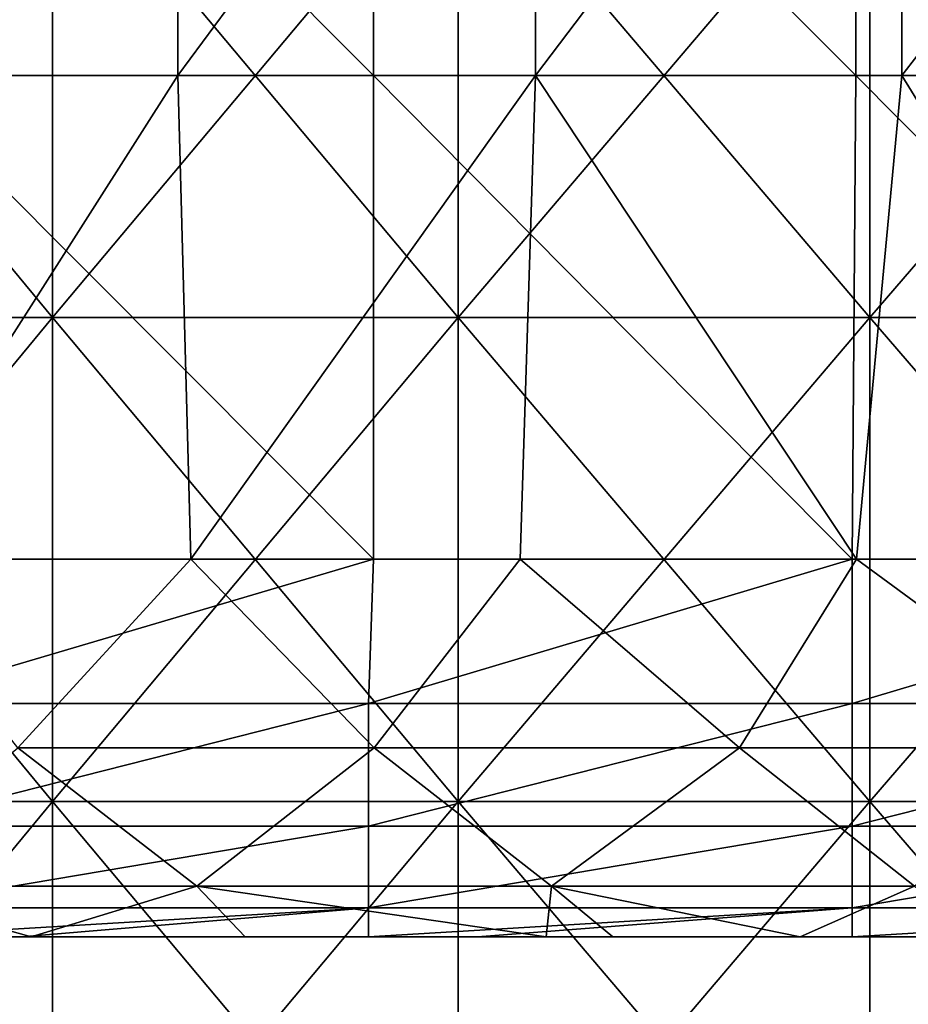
# Model space of a CAD drawing. Header units: inches. Extents: x -4.75 to 4.5, y 0 to 1.88.
# Tile 65 of 256: x -1.97 to -1.82, y 0.49 to 0.65. Entities that reach past the tile are written whole.
import ezdxf

# ---------------------------------------------------------------- set-up
doc = ezdxf.new("R2010")
doc.units = ezdxf.units.IN
doc.header["$LTSCALE"] = 101.851852
doc.header["$MEASUREMENT"] = 0
for name, color, linetype in [('10', 7, 'CONTINUOUS'), ('11', 7, 'CONTINUOUS'), ('12', 7, 'CONTINUOUS'), ('147', 7, 'CONTINUOUS'), ('157', 7, 'CONTINUOUS'), ('20', 7, 'CONTINUOUS')]:
    doc.layers.add(name, color=color, linetype=linetype)

msp = doc.modelspace()

# ---------------------------------------------------------------- linework, layer by layer
at = {"layer": '10', "color": 13, "linetype": 'Continuous', "true_color": 0xd67263}
for points in [[(-2.04551, 0.5, 1.93608), (-2.0099, 0.5, 1.97301), (-1.96645, 0.5, 1.93572), (-2.04551, 0.5, 1.93608)], [(-2.04551, 0.5, 1.93608), (-1.96645, 0.5, 1.93572), (-2.03813, 0.5, 1.85564), (-2.04551, 0.5, 1.93608)], [(-1.96645, 0.5, 1.93572), (-1.9582, 0.5, 1.85564), (-2.03813, 0.5, 1.85564), (-1.96645, 0.5, 1.93572)], [(-1.9582, 0.5, 1.85564), (-2.02668, 0.5, 1.77556), (-2.03813, 0.5, 1.85564), (-1.9582, 0.5, 1.85564)], [(-1.95562, 0.5, 0.57436), (-1.97701, 0.5, 0.49428), (-2.03547, 0.5, 0.57436), (-1.95562, 0.5, 0.57436)], [(-1.95562, 0.5, 0.57436), (-2.03547, 0.5, 0.57436), (-2.02453, 0.5, 0.65444), (-1.95562, 0.5, 0.57436)], [(-1.95491, 0.5, 1.29508), (-1.9891, 0.5, 1.215), (-2.03285, 0.5, 1.29508), (-1.95491, 0.5, 1.29508)], [(-1.95491, 0.5, 1.29508), (-2.03285, 0.5, 1.29508), (-1.97831, 0.5, 1.37516), (-1.95491, 0.5, 1.29508)], [(-2.03185, 0.5, 0.89468), (-2.01483, 0.5, 0.97476), (-1.95216, 0.5, 0.89468), (-2.03185, 0.5, 0.89468)], [(-2.03185, 0.5, 0.89468), (-1.95216, 0.5, 0.89468), (-1.98216, 0.5, 0.8146), (-2.03185, 0.5, 0.89468)], [(-1.95472, 0.5, 1.45524), (-1.97831, 0.5, 1.37516), (-2.03082, 0.5, 1.45524), (-1.95472, 0.5, 1.45524)], [(-1.95472, 0.5, 1.45524), (-2.03082, 0.5, 1.45524), (-1.98817, 0.5, 1.53532), (-1.95472, 0.5, 1.45524)], [(-1.94825, 0.5, 1.13492), (-1.97742, 0.5, 1.05484), (-2.02683, 0.5, 1.13492), (-1.94825, 0.5, 1.13492)], [(-1.94825, 0.5, 1.13492), (-2.02683, 0.5, 1.13492), (-1.9891, 0.5, 1.215), (-1.94825, 0.5, 1.13492)], [(-1.94719, 0.5, 1.77556), (-2.01168, 0.5, 1.69548), (-2.02668, 0.5, 1.77556), (-1.94719, 0.5, 1.77556)], [(-1.94719, 0.5, 1.77556), (-2.02668, 0.5, 1.77556), (-1.9582, 0.5, 1.85564), (-1.94719, 0.5, 1.77556)], [(-1.94515, 0.5, 0.65444), (-1.95562, 0.5, 0.57436), (-2.02453, 0.5, 0.65444), (-1.94515, 0.5, 0.65444)], [(-1.94515, 0.5, 0.65444), (-2.02453, 0.5, 0.65444), (-1.99833, 0.5, 0.73452), (-1.94515, 0.5, 0.65444)], [(-2.01483, 0.5, 0.97476), (-1.93645, 0.5, 0.97476), (-1.95216, 0.5, 0.89468), (-2.01483, 0.5, 0.97476)], [(-1.93645, 0.5, 0.97476), (-2.01483, 0.5, 0.97476), (-1.97742, 0.5, 1.05484), (-1.93645, 0.5, 0.97476)], [(-1.93279, 0.5, 1.69548), (-1.9993, 0.5, 1.6154), (-2.01168, 0.5, 1.69548), (-1.93279, 0.5, 1.69548)], [(-1.93279, 0.5, 1.69548), (-2.01168, 0.5, 1.69548), (-1.94719, 0.5, 1.77556), (-1.93279, 0.5, 1.69548)], [(-2.0099, 0.5, 1.97301), (-1.96659, 0.5, 2.0162), (-1.96645, 0.5, 1.93572), (-2.0099, 0.5, 1.97301)], [(-1.92244, 0.5, 1.6154), (-1.98817, 0.5, 1.53532), (-1.9993, 0.5, 1.6154), (-1.92244, 0.5, 1.6154)], [(-1.92244, 0.5, 1.6154), (-1.9993, 0.5, 1.6154), (-1.93279, 0.5, 1.69548), (-1.92244, 0.5, 1.6154)], [(-1.91839, 0.5, 0.73452), (-1.94515, 0.5, 0.65444), (-1.99833, 0.5, 0.73452), (-1.91839, 0.5, 0.73452)], [(-1.91839, 0.5, 0.73452), (-1.99833, 0.5, 0.73452), (-1.98216, 0.5, 0.8146), (-1.91839, 0.5, 0.73452)], [(-1.99697, 0.5, 0.33412), (-1.91713, 0.5, 0.33412), (-1.99082, 0.5, 0.3125), (-1.99697, 0.5, 0.33412)], [(-1.91713, 0.5, 0.33412), (-1.99697, 0.5, 0.33412), (-1.98699, 0.5, 0.4142), (-1.91713, 0.5, 0.33412)], [(-1.99082, 0.5, 0.3125), (-1.91713, 0.5, 0.33412), (-1.96819, 0.5, 0.3125), (-1.99082, 0.5, 0.3125)], [(-1.91042, 0.5, 1.215), (-1.94825, 0.5, 1.13492), (-1.9891, 0.5, 1.215), (-1.91042, 0.5, 1.215)], [(-1.91042, 0.5, 1.215), (-1.9891, 0.5, 1.215), (-1.95491, 0.5, 1.29508), (-1.91042, 0.5, 1.215)], [(-1.91361, 0.5, 1.53532), (-1.95472, 0.5, 1.45524), (-1.98817, 0.5, 1.53532), (-1.91361, 0.5, 1.53532)], [(-1.91361, 0.5, 1.53532), (-1.98817, 0.5, 1.53532), (-1.92244, 0.5, 1.6154), (-1.91361, 0.5, 1.53532)], [(-1.90752, 0.5, 0.4142), (-1.91713, 0.5, 0.33412), (-1.98699, 0.5, 0.4142), (-1.90752, 0.5, 0.4142)], [(-1.90752, 0.5, 0.4142), (-1.98699, 0.5, 0.4142), (-1.97701, 0.5, 0.49428), (-1.90752, 0.5, 0.4142)], [(-1.95216, 0.5, 0.89468), (-1.90289, 0.5, 0.8146), (-1.98216, 0.5, 0.8146), (-1.95216, 0.5, 0.89468)], [(-1.90289, 0.5, 0.8146), (-1.91839, 0.5, 0.73452), (-1.98216, 0.5, 0.8146), (-1.90289, 0.5, 0.8146)], [(-1.89844, 0.5, 1.37516), (-1.95491, 0.5, 1.29508), (-1.97831, 0.5, 1.37516), (-1.89844, 0.5, 1.37516)], [(-1.89844, 0.5, 1.37516), (-1.97831, 0.5, 1.37516), (-1.95472, 0.5, 1.45524), (-1.89844, 0.5, 1.37516)], [(-1.89831, 0.5, 1.05484), (-1.93645, 0.5, 0.97476), (-1.97742, 0.5, 1.05484), (-1.89831, 0.5, 1.05484)], [(-1.89831, 0.5, 1.05484), (-1.97742, 0.5, 1.05484), (-1.94825, 0.5, 1.13492), (-1.89831, 0.5, 1.05484)], [(-1.89792, 0.5, 0.49428), (-1.90752, 0.5, 0.4142), (-1.97701, 0.5, 0.49428), (-1.89792, 0.5, 0.49428)], [(-1.89792, 0.5, 0.49428), (-1.97701, 0.5, 0.49428), (-1.95562, 0.5, 0.57436), (-1.89792, 0.5, 0.49428)], [(-1.96819, 0.5, 0.3125), (-1.91713, 0.5, 0.33412), (-1.91074, 0.5, 0.3125), (-1.96819, 0.5, 0.3125)], [(-1.96659, 0.5, 2.0162), (-1.93113, 0.5, 2.0502), (-1.8968, 0.5, 2.0158), (-1.96659, 0.5, 2.0162)], [(-1.96659, 0.5, 2.0162), (-1.8968, 0.5, 2.0158), (-1.96645, 0.5, 1.93572), (-1.96659, 0.5, 2.0162)], [(-1.96645, 0.5, 1.93572), (-1.8968, 0.5, 2.0158), (-1.88778, 0.5, 1.93572), (-1.96645, 0.5, 1.93572)], [(-1.96645, 0.5, 1.93572), (-1.88778, 0.5, 1.93572), (-1.9582, 0.5, 1.85564), (-1.96645, 0.5, 1.93572)], [(-1.88778, 0.5, 1.93572), (-1.87826, 0.5, 1.85564), (-1.9582, 0.5, 1.85564), (-1.88778, 0.5, 1.93572)], [(-1.87826, 0.5, 1.85564), (-1.94719, 0.5, 1.77556), (-1.9582, 0.5, 1.85564), (-1.87826, 0.5, 1.85564)], [(-1.87576, 0.5, 0.57436), (-1.89792, 0.5, 0.49428), (-1.95562, 0.5, 0.57436), (-1.87576, 0.5, 0.57436)], [(-1.87576, 0.5, 0.57436), (-1.95562, 0.5, 0.57436), (-1.94515, 0.5, 0.65444), (-1.87576, 0.5, 0.57436)], [(-1.87697, 0.5, 1.29508), (-1.91042, 0.5, 1.215), (-1.95491, 0.5, 1.29508), (-1.87697, 0.5, 1.29508)], [(-1.87697, 0.5, 1.29508), (-1.95491, 0.5, 1.29508), (-1.89844, 0.5, 1.37516), (-1.87697, 0.5, 1.29508)], [(-1.87862, 0.5, 1.45524), (-1.89844, 0.5, 1.37516), (-1.95472, 0.5, 1.45524), (-1.87862, 0.5, 1.45524)], [(-1.87862, 0.5, 1.45524), (-1.95472, 0.5, 1.45524), (-1.91361, 0.5, 1.53532), (-1.87862, 0.5, 1.45524)], [(-1.95216, 0.5, 0.89468), (-1.93645, 0.5, 0.97476), (-1.87246, 0.5, 0.89468), (-1.95216, 0.5, 0.89468)], [(-1.95216, 0.5, 0.89468), (-1.87246, 0.5, 0.89468), (-1.90289, 0.5, 0.8146), (-1.95216, 0.5, 0.89468)], [(-1.86966, 0.5, 1.13492), (-1.89831, 0.5, 1.05484), (-1.94825, 0.5, 1.13492), (-1.86966, 0.5, 1.13492)], [(-1.86966, 0.5, 1.13492), (-1.94825, 0.5, 1.13492), (-1.91042, 0.5, 1.215), (-1.86966, 0.5, 1.13492)], [(-1.8677, 0.5, 1.77556), (-1.93279, 0.5, 1.69548), (-1.94719, 0.5, 1.77556), (-1.8677, 0.5, 1.77556)], [(-1.8677, 0.5, 1.77556), (-1.94719, 0.5, 1.77556), (-1.87826, 0.5, 1.85564), (-1.8677, 0.5, 1.77556)], [(-1.86577, 0.5, 0.65444), (-1.87576, 0.5, 0.57436), (-1.94515, 0.5, 0.65444), (-1.86577, 0.5, 0.65444)], [(-1.86577, 0.5, 0.65444), (-1.94515, 0.5, 0.65444), (-1.91839, 0.5, 0.73452), (-1.86577, 0.5, 0.65444)], [(-1.93645, 0.5, 0.97476), (-1.85808, 0.5, 0.97476), (-1.87246, 0.5, 0.89468), (-1.93645, 0.5, 0.97476)], [(-1.85808, 0.5, 0.97476), (-1.93645, 0.5, 0.97476), (-1.89831, 0.5, 1.05484), (-1.85808, 0.5, 0.97476)], [(-1.85389, 0.5, 1.69548), (-1.92244, 0.5, 1.6154), (-1.93279, 0.5, 1.69548), (-1.85389, 0.5, 1.69548)], [(-1.85389, 0.5, 1.69548), (-1.93279, 0.5, 1.69548), (-1.8677, 0.5, 1.77556), (-1.85389, 0.5, 1.69548)], [(-1.93113, 0.5, 2.0502), (-1.88131, 0.5, 2.09603), (-1.8968, 0.5, 2.0158), (-1.93113, 0.5, 2.0502)], [(-1.84559, 0.5, 1.6154), (-1.91361, 0.5, 1.53532), (-1.92244, 0.5, 1.6154), (-1.84559, 0.5, 1.6154)], [(-1.84559, 0.5, 1.6154), (-1.92244, 0.5, 1.6154), (-1.85389, 0.5, 1.69548), (-1.84559, 0.5, 1.6154)], [(-1.83844, 0.5, 0.73452), (-1.86577, 0.5, 0.65444), (-1.91839, 0.5, 0.73452), (-1.83844, 0.5, 0.73452)], [(-1.83844, 0.5, 0.73452), (-1.91839, 0.5, 0.73452), (-1.90289, 0.5, 0.8146), (-1.83844, 0.5, 0.73452)], [(-1.91713, 0.5, 0.33412), (-1.83729, 0.5, 0.33412), (-1.91074, 0.5, 0.3125), (-1.91713, 0.5, 0.33412)], [(-1.83729, 0.5, 0.33412), (-1.91713, 0.5, 0.33412), (-1.90752, 0.5, 0.4142), (-1.83729, 0.5, 0.33412)], [(-1.83904, 0.5, 1.53532), (-1.87862, 0.5, 1.45524), (-1.91361, 0.5, 1.53532), (-1.83904, 0.5, 1.53532)], [(-1.83904, 0.5, 1.53532), (-1.91361, 0.5, 1.53532), (-1.84559, 0.5, 1.6154), (-1.83904, 0.5, 1.53532)], [(-1.91074, 0.5, 0.3125), (-1.83729, 0.5, 0.33412), (-1.89265, 0.5, 0.3125), (-1.91074, 0.5, 0.3125)], [(-1.83175, 0.5, 1.215), (-1.86966, 0.5, 1.13492), (-1.91042, 0.5, 1.215), (-1.83175, 0.5, 1.215)], [(-1.83175, 0.5, 1.215), (-1.91042, 0.5, 1.215), (-1.87697, 0.5, 1.29508), (-1.83175, 0.5, 1.215)], [(-1.82806, 0.5, 0.4142), (-1.83729, 0.5, 0.33412), (-1.90752, 0.5, 0.4142), (-1.82806, 0.5, 0.4142)], [(-1.82806, 0.5, 0.4142), (-1.90752, 0.5, 0.4142), (-1.89792, 0.5, 0.49428), (-1.82806, 0.5, 0.4142)], [(-1.87246, 0.5, 0.89468), (-1.82362, 0.5, 0.8146), (-1.90289, 0.5, 0.8146), (-1.87246, 0.5, 0.89468)], [(-1.82362, 0.5, 0.8146), (-1.83844, 0.5, 0.73452), (-1.90289, 0.5, 0.8146), (-1.82362, 0.5, 0.8146)], [(-1.81856, 0.5, 1.37516), (-1.87697, 0.5, 1.29508), (-1.89844, 0.5, 1.37516), (-1.81856, 0.5, 1.37516)], [(-1.81856, 0.5, 1.37516), (-1.89844, 0.5, 1.37516), (-1.87862, 0.5, 1.45524), (-1.81856, 0.5, 1.37516)], [(-1.8192, 0.5, 1.05484), (-1.85808, 0.5, 0.97476), (-1.89831, 0.5, 1.05484), (-1.8192, 0.5, 1.05484)], [(-1.8192, 0.5, 1.05484), (-1.89831, 0.5, 1.05484), (-1.86966, 0.5, 1.13492), (-1.8192, 0.5, 1.05484)], [(-1.81882, 0.5, 0.49428), (-1.82806, 0.5, 0.4142), (-1.89792, 0.5, 0.49428), (-1.81882, 0.5, 0.49428)], [(-1.81882, 0.5, 0.49428), (-1.89792, 0.5, 0.49428), (-1.87576, 0.5, 0.57436), (-1.81882, 0.5, 0.49428)], [(-1.8968, 0.5, 2.0158), (-1.88131, 0.5, 2.09603), (-1.82737, 0.5, 2.0158), (-1.8968, 0.5, 2.0158)], [(-1.8968, 0.5, 2.0158), (-1.82737, 0.5, 2.0158), (-1.88778, 0.5, 1.93572), (-1.8968, 0.5, 2.0158)], [(-1.89265, 0.5, 0.3125), (-1.83729, 0.5, 0.33412), (-1.83066, 0.5, 0.3125), (-1.89265, 0.5, 0.3125)], [(-1.88778, 0.5, 1.93572), (-1.82737, 0.5, 2.0158), (-1.80911, 0.5, 1.93572), (-1.88778, 0.5, 1.93572)], [(-1.88778, 0.5, 1.93572), (-1.80911, 0.5, 1.93572), (-1.87826, 0.5, 1.85564), (-1.88778, 0.5, 1.93572)], [(-1.88131, 0.5, 2.09603), (-1.80283, 0.5, 2.09588), (-1.82737, 0.5, 2.0158), (-1.88131, 0.5, 2.09603)], [(-1.80283, 0.5, 2.09588), (-1.88131, 0.5, 2.09603), (-1.80779, 0.5, 2.15974), (-1.80283, 0.5, 2.09588)], [(-1.88131, 0.5, 2.09603), (-1.87027, 0.5, 2.10589), (-1.83926, 0.5, 2.13302), (-1.88131, 0.5, 2.09603)], [(-1.80779, 0.5, 2.15974), (-1.88131, 0.5, 2.09603), (-1.83926, 0.5, 2.13302), (-1.80779, 0.5, 2.15974)], [(-1.80252, 0.5, 1.45524), (-1.81856, 0.5, 1.37516), (-1.87862, 0.5, 1.45524), (-1.80252, 0.5, 1.45524)], [(-1.80252, 0.5, 1.45524), (-1.87862, 0.5, 1.45524), (-1.83904, 0.5, 1.53532), (-1.80252, 0.5, 1.45524)], [(-1.80911, 0.5, 1.93572), (-1.79832, 0.5, 1.85564), (-1.87826, 0.5, 1.85564), (-1.80911, 0.5, 1.93572)], [(-1.79832, 0.5, 1.85564), (-1.8677, 0.5, 1.77556), (-1.87826, 0.5, 1.85564), (-1.79832, 0.5, 1.85564)], [(-1.79903, 0.5, 1.29508), (-1.83175, 0.5, 1.215), (-1.87697, 0.5, 1.29508), (-1.79903, 0.5, 1.29508)], [(-1.79903, 0.5, 1.29508), (-1.87697, 0.5, 1.29508), (-1.81856, 0.5, 1.37516), (-1.79903, 0.5, 1.29508)], [(-1.7959, 0.5, 0.57436), (-1.81882, 0.5, 0.49428), (-1.87576, 0.5, 0.57436), (-1.7959, 0.5, 0.57436)], [(-1.7959, 0.5, 0.57436), (-1.87576, 0.5, 0.57436), (-1.86577, 0.5, 0.65444), (-1.7959, 0.5, 0.57436)], [(-1.87246, 0.5, 0.89468), (-1.85808, 0.5, 0.97476), (-1.79277, 0.5, 0.89468), (-1.87246, 0.5, 0.89468)], [(-1.87246, 0.5, 0.89468), (-1.79277, 0.5, 0.89468), (-1.82362, 0.5, 0.8146), (-1.87246, 0.5, 0.89468)], [(-1.79107, 0.5, 1.13492), (-1.8192, 0.5, 1.05484), (-1.86966, 0.5, 1.13492), (-1.79107, 0.5, 1.13492)], [(-1.79107, 0.5, 1.13492), (-1.86966, 0.5, 1.13492), (-1.83175, 0.5, 1.215), (-1.79107, 0.5, 1.13492)], [(-1.78821, 0.5, 1.77556), (-1.85389, 0.5, 1.69548), (-1.8677, 0.5, 1.77556), (-1.78821, 0.5, 1.77556)], [(-1.78821, 0.5, 1.77556), (-1.8677, 0.5, 1.77556), (-1.79832, 0.5, 1.85564), (-1.78821, 0.5, 1.77556)], [(-1.78639, 0.5, 0.65444), (-1.7959, 0.5, 0.57436), (-1.86577, 0.5, 0.65444), (-1.78639, 0.5, 0.65444)], [(-1.78639, 0.5, 0.65444), (-1.86577, 0.5, 0.65444), (-1.83844, 0.5, 0.73452), (-1.78639, 0.5, 0.65444)], [(-1.85808, 0.5, 0.97476), (-1.7797, 0.5, 0.97476), (-1.79277, 0.5, 0.89468), (-1.85808, 0.5, 0.97476)], [(-1.7797, 0.5, 0.97476), (-1.85808, 0.5, 0.97476), (-1.8192, 0.5, 1.05484), (-1.7797, 0.5, 0.97476)], [(-1.77499, 0.5, 1.69548), (-1.84559, 0.5, 1.6154), (-1.85389, 0.5, 1.69548), (-1.77499, 0.5, 1.69548)], [(-1.77499, 0.5, 1.69548), (-1.85389, 0.5, 1.69548), (-1.78821, 0.5, 1.77556), (-1.77499, 0.5, 1.69548)], [(-1.76874, 0.5, 1.6154), (-1.83904, 0.5, 1.53532), (-1.84559, 0.5, 1.6154), (-1.76874, 0.5, 1.6154)], [(-1.76874, 0.5, 1.6154), (-1.84559, 0.5, 1.6154), (-1.77499, 0.5, 1.69548), (-1.76874, 0.5, 1.6154)], [(-1.76448, 0.5, 1.53532), (-1.80252, 0.5, 1.45524), (-1.83904, 0.5, 1.53532), (-1.76448, 0.5, 1.53532)], [(-1.76448, 0.5, 1.53532), (-1.83904, 0.5, 1.53532), (-1.76874, 0.5, 1.6154), (-1.76448, 0.5, 1.53532)], [(-1.7585, 0.5, 0.73452), (-1.78639, 0.5, 0.65444), (-1.83844, 0.5, 0.73452), (-1.7585, 0.5, 0.73452)], [(-1.7585, 0.5, 0.73452), (-1.83844, 0.5, 0.73452), (-1.82362, 0.5, 0.8146), (-1.7585, 0.5, 0.73452)], [(-1.83729, 0.5, 0.33412), (-1.75745, 0.5, 0.33412), (-1.83066, 0.5, 0.3125), (-1.83729, 0.5, 0.33412)], [(-1.75745, 0.5, 0.33412), (-1.83729, 0.5, 0.33412), (-1.82806, 0.5, 0.4142), (-1.75745, 0.5, 0.33412)], [(-1.75307, 0.5, 1.215), (-1.79107, 0.5, 1.13492), (-1.83175, 0.5, 1.215), (-1.75307, 0.5, 1.215)], [(-1.75307, 0.5, 1.215), (-1.83175, 0.5, 1.215), (-1.79903, 0.5, 1.29508), (-1.75307, 0.5, 1.215)], [(-1.83066, 0.5, 0.3125), (-1.75745, 0.5, 0.33412), (-1.81711, 0.5, 0.3125), (-1.83066, 0.5, 0.3125)], [(-1.74859, 0.5, 0.4142), (-1.75745, 0.5, 0.33412), (-1.82806, 0.5, 0.4142), (-1.74859, 0.5, 0.4142)], [(-1.74859, 0.5, 0.4142), (-1.82806, 0.5, 0.4142), (-1.81882, 0.5, 0.49428), (-1.74859, 0.5, 0.4142)], [(-1.82737, 0.5, 2.0158), (-1.80283, 0.5, 2.09588), (-1.75793, 0.5, 2.0158), (-1.82737, 0.5, 2.0158)], [(-1.82737, 0.5, 2.0158), (-1.75793, 0.5, 2.0158), (-1.80911, 0.5, 1.93572), (-1.82737, 0.5, 2.0158)], [(-1.79277, 0.5, 0.89468), (-1.74434, 0.5, 0.8146), (-1.82362, 0.5, 0.8146), (-1.79277, 0.5, 0.89468)], [(-1.74434, 0.5, 0.8146), (-1.7585, 0.5, 0.73452), (-1.82362, 0.5, 0.8146), (-1.74434, 0.5, 0.8146)]]:
    msp.add_3dface(points, dxfattribs=at)
at = {"layer": '11', "color": 13, "linetype": 'Continuous', "true_color": 0xd67263}
for points in [[(-1.9423, 0.6425, 2.12512), (-2.00006, 0.6425, 2.07084), (-1.9423, 0.72258, 2.12512), (-1.9423, 0.6425, 2.12512)], [(-1.9423, 0.72258, 2.12512), (-2.00006, 0.6425, 2.07084), (-2.00006, 0.72258, 2.07084), (-1.9423, 0.72258, 2.12512)], [(-1.88306, 0.6425, 2.17778), (-1.9423, 0.6425, 2.12512), (-1.88306, 0.72258, 2.17778), (-1.88306, 0.6425, 2.17778)], [(-1.88306, 0.72258, 2.17778), (-1.9423, 0.6425, 2.12512), (-1.9423, 0.72258, 2.12512), (-1.88306, 0.72258, 2.17778)], [(-1.8224, 0.6425, 2.22879), (-1.88306, 0.6425, 2.17778), (-1.8224, 0.72258, 2.22879), (-1.8224, 0.6425, 2.22879)], [(-1.8224, 0.72258, 2.22879), (-1.88306, 0.6425, 2.17778), (-1.88306, 0.72258, 2.17778), (-1.8224, 0.72258, 2.22879)], [(-1.76035, 0.6425, 2.27812), (-1.8224, 0.6425, 2.22879), (-1.76035, 0.72258, 2.27812), (-1.76035, 0.6425, 2.27812)], [(-1.76035, 0.72258, 2.27812), (-1.8224, 0.6425, 2.22879), (-1.8224, 0.72258, 2.22879), (-1.76035, 0.72258, 2.27812)], [(-1.9423, 0.6425, 2.12512), (-1.99335, 0.5625, 2.0773), (-2.00006, 0.6425, 2.07084), (-1.9423, 0.6425, 2.12512)], [(-1.94011, 0.5625, 2.12712), (-1.99335, 0.5625, 2.0773), (-1.9423, 0.6425, 2.12512), (-1.94011, 0.5625, 2.12712)], [(-1.88306, 0.6425, 2.17778), (-1.94011, 0.5625, 2.12712), (-1.9423, 0.6425, 2.12512), (-1.88306, 0.6425, 2.17778)], [(-1.88561, 0.5625, 2.17557), (-1.94011, 0.5625, 2.12712), (-1.88306, 0.6425, 2.17778), (-1.88561, 0.5625, 2.17557)], [(-1.82991, 0.5625, 2.22262), (-1.88561, 0.5625, 2.17557), (-1.88306, 0.6425, 2.17778), (-1.82991, 0.5625, 2.22262)], [(-1.8224, 0.6425, 2.22879), (-1.82991, 0.5625, 2.22262), (-1.88306, 0.6425, 2.17778), (-1.8224, 0.6425, 2.22879)], [(-1.77304, 0.5625, 2.26825), (-1.82991, 0.5625, 2.22262), (-1.8224, 0.6425, 2.22879), (-1.77304, 0.5625, 2.26825)], [(-1.76035, 0.6425, 2.27812), (-1.77304, 0.5625, 2.26825), (-1.8224, 0.6425, 2.22879), (-1.76035, 0.6425, 2.27812)]]:
    msp.add_3dface(points, dxfattribs=at)
at = {"layer": '12', "color": 13, "linetype": 'Continuous', "true_color": 0xd67263}
for points in [[(-1.96306, 0.68254, 2.97285), (-2.02926, 0.68254, 2.92806), (-1.96306, 0.60246, 2.97285), (-1.96306, 0.68254, 2.97285)], [(-1.96306, 0.60246, 2.97285), (-2.02926, 0.68254, 2.92806), (-2.02926, 0.60246, 2.92806), (-1.96306, 0.60246, 2.97285)], [(-2.02926, 0.68254, -2.92806), (-1.96306, 0.68254, -2.97285), (-2.02926, 0.60246, -2.92806), (-2.02926, 0.68254, -2.92806)], [(-2.02926, 0.60246, -2.92806), (-1.96306, 0.68254, -2.97285), (-1.96306, 0.60246, -2.97285), (-2.02926, 0.60246, -2.92806)], [(-1.89587, 0.68254, 3.01614), (-1.96306, 0.68254, 2.97285), (-1.89587, 0.60246, 3.01614), (-1.89587, 0.68254, 3.01614)], [(-1.89587, 0.60246, 3.01614), (-1.96306, 0.68254, 2.97285), (-1.96306, 0.60246, 2.97285), (-1.89587, 0.60246, 3.01614)], [(-1.96306, 0.68254, -2.97285), (-1.89587, 0.68254, -3.01614), (-1.96306, 0.60246, -2.97285), (-1.96306, 0.68254, -2.97285)], [(-1.96306, 0.60246, -2.97285), (-1.89587, 0.68254, -3.01614), (-1.89587, 0.60246, -3.01614), (-1.96306, 0.60246, -2.97285)], [(-1.82773, 0.68254, 3.05791), (-1.89587, 0.68254, 3.01614), (-1.82773, 0.60246, 3.05791), (-1.82773, 0.68254, 3.05791)], [(-1.82773, 0.60246, 3.05791), (-1.89587, 0.68254, 3.01614), (-1.89587, 0.60246, 3.01614), (-1.82773, 0.60246, 3.05791)], [(-1.89587, 0.68254, -3.01614), (-1.82773, 0.68254, -3.05791), (-1.89587, 0.60246, -3.01614), (-1.89587, 0.68254, -3.01614)], [(-1.89587, 0.60246, -3.01614), (-1.82773, 0.68254, -3.05791), (-1.82773, 0.60246, -3.05791), (-1.89587, 0.60246, -3.01614)], [(-1.75867, 0.68254, 3.09815), (-1.82773, 0.68254, 3.05791), (-1.75867, 0.60246, 3.09815), (-1.75867, 0.68254, 3.09815)], [(-1.75867, 0.60246, 3.09815), (-1.82773, 0.68254, 3.05791), (-1.82773, 0.60246, 3.05791), (-1.75867, 0.60246, 3.09815)], [(-1.82773, 0.68254, -3.05791), (-1.75867, 0.68254, -3.09815), (-1.82773, 0.60246, -3.05791), (-1.82773, 0.68254, -3.05791)], [(-1.82773, 0.60246, -3.05791), (-1.75867, 0.68254, -3.09815), (-1.75867, 0.60246, -3.09815), (-1.82773, 0.60246, -3.05791)], [(-1.96306, 0.60246, 2.97285), (-2.02926, 0.60246, 2.92806), (-1.96306, 0.52238, 2.97285), (-1.96306, 0.60246, 2.97285)], [(-1.96306, 0.52238, 2.97285), (-2.02926, 0.60246, 2.92806), (-2.02926, 0.52238, 2.92806), (-1.96306, 0.52238, 2.97285)], [(-2.02926, 0.60246, -2.92806), (-1.96306, 0.60246, -2.97285), (-2.02926, 0.52238, -2.92806), (-2.02926, 0.60246, -2.92806)], [(-2.02926, 0.52238, -2.92806), (-1.96306, 0.60246, -2.97285), (-1.96306, 0.52238, -2.97285), (-2.02926, 0.52238, -2.92806)], [(-1.89587, 0.60246, 3.01614), (-1.96306, 0.60246, 2.97285), (-1.89587, 0.52238, 3.01614), (-1.89587, 0.60246, 3.01614)], [(-1.89587, 0.52238, 3.01614), (-1.96306, 0.60246, 2.97285), (-1.96306, 0.52238, 2.97285), (-1.89587, 0.52238, 3.01614)], [(-1.96306, 0.60246, -2.97285), (-1.89587, 0.60246, -3.01614), (-1.96306, 0.52238, -2.97285), (-1.96306, 0.60246, -2.97285)], [(-1.96306, 0.52238, -2.97285), (-1.89587, 0.60246, -3.01614), (-1.89587, 0.52238, -3.01614), (-1.96306, 0.52238, -2.97285)], [(-1.82773, 0.60246, 3.05791), (-1.89587, 0.60246, 3.01614), (-1.82773, 0.52238, 3.05791), (-1.82773, 0.60246, 3.05791)], [(-1.82773, 0.52238, 3.05791), (-1.89587, 0.60246, 3.01614), (-1.89587, 0.52238, 3.01614), (-1.82773, 0.52238, 3.05791)], [(-1.89587, 0.60246, -3.01614), (-1.82773, 0.60246, -3.05791), (-1.89587, 0.52238, -3.01614), (-1.89587, 0.60246, -3.01614)], [(-1.89587, 0.52238, -3.01614), (-1.82773, 0.60246, -3.05791), (-1.82773, 0.52238, -3.05791), (-1.89587, 0.52238, -3.01614)], [(-1.75867, 0.60246, 3.09815), (-1.82773, 0.60246, 3.05791), (-1.75867, 0.52238, 3.09815), (-1.75867, 0.60246, 3.09815)], [(-1.75867, 0.52238, 3.09815), (-1.82773, 0.60246, 3.05791), (-1.82773, 0.52238, 3.05791), (-1.75867, 0.52238, 3.09815)], [(-1.82773, 0.60246, -3.05791), (-1.75867, 0.60246, -3.09815), (-1.82773, 0.52238, -3.05791), (-1.82773, 0.60246, -3.05791)], [(-1.82773, 0.52238, -3.05791), (-1.75867, 0.60246, -3.09815), (-1.75867, 0.52238, -3.09815), (-1.82773, 0.52238, -3.05791)], [(-1.96306, 0.52238, 2.97285), (-2.02926, 0.52238, 2.92806), (-1.96306, 0.4423, 2.97285), (-1.96306, 0.52238, 2.97285)], [(-1.96306, 0.4423, 2.97285), (-2.02926, 0.52238, 2.92806), (-2.02926, 0.4423, 2.92806), (-1.96306, 0.4423, 2.97285)], [(-2.02926, 0.52238, -2.92806), (-1.96306, 0.52238, -2.97285), (-2.02926, 0.4423, -2.92806), (-2.02926, 0.52238, -2.92806)], [(-2.02926, 0.4423, -2.92806), (-1.96306, 0.52238, -2.97285), (-1.96306, 0.4423, -2.97285), (-2.02926, 0.4423, -2.92806)], [(-1.89587, 0.52238, 3.01614), (-1.96306, 0.52238, 2.97285), (-1.89587, 0.4423, 3.01614), (-1.89587, 0.52238, 3.01614)], [(-1.89587, 0.4423, 3.01614), (-1.96306, 0.52238, 2.97285), (-1.96306, 0.4423, 2.97285), (-1.89587, 0.4423, 3.01614)], [(-1.96306, 0.52238, -2.97285), (-1.89587, 0.52238, -3.01614), (-1.96306, 0.4423, -2.97285), (-1.96306, 0.52238, -2.97285)], [(-1.96306, 0.4423, -2.97285), (-1.89587, 0.52238, -3.01614), (-1.89587, 0.4423, -3.01614), (-1.96306, 0.4423, -2.97285)], [(-1.82773, 0.52238, 3.05791), (-1.89587, 0.52238, 3.01614), (-1.82773, 0.4423, 3.05791), (-1.82773, 0.52238, 3.05791)], [(-1.82773, 0.4423, 3.05791), (-1.89587, 0.52238, 3.01614), (-1.89587, 0.4423, 3.01614), (-1.82773, 0.4423, 3.05791)], [(-1.89587, 0.52238, -3.01614), (-1.82773, 0.52238, -3.05791), (-1.89587, 0.4423, -3.01614), (-1.89587, 0.52238, -3.01614)], [(-1.89587, 0.4423, -3.01614), (-1.82773, 0.52238, -3.05791), (-1.82773, 0.4423, -3.05791), (-1.89587, 0.4423, -3.01614)], [(-1.75867, 0.52238, 3.09815), (-1.82773, 0.52238, 3.05791), (-1.75867, 0.4423, 3.09815), (-1.75867, 0.52238, 3.09815)], [(-1.75867, 0.4423, 3.09815), (-1.82773, 0.52238, 3.05791), (-1.82773, 0.4423, 3.05791), (-1.75867, 0.4423, 3.09815)], [(-1.82773, 0.52238, -3.05791), (-1.75867, 0.52238, -3.09815), (-1.82773, 0.4423, -3.05791), (-1.82773, 0.52238, -3.05791)], [(-1.82773, 0.4423, -3.05791), (-1.75867, 0.52238, -3.09815), (-1.75867, 0.4423, -3.09815), (-1.82773, 0.4423, -3.05791)]]:
    msp.add_3dface(points, dxfattribs=at)
at = {"layer": '147', "color": 13, "linetype": 'Continuous', "true_color": 0xd67263}
for points in [[(-1.99335, 0.5625, 2.0773), (-1.94011, 0.5625, 2.12712), (-1.96875, 0.53128, 2.08917), (-1.99335, 0.5625, 2.0773)], [(-1.94011, 0.5625, 2.12712), (-1.90976, 0.53128, 2.14323), (-1.96875, 0.53128, 2.08917), (-1.94011, 0.5625, 2.12712)], [(-1.94011, 0.5625, 2.12712), (-1.88561, 0.5625, 2.17557), (-1.90976, 0.53128, 2.14323), (-1.94011, 0.5625, 2.12712)], [(-1.88561, 0.5625, 2.17557), (-1.84928, 0.53128, 2.19562), (-1.90976, 0.53128, 2.14323), (-1.88561, 0.5625, 2.17557)], [(-1.88561, 0.5625, 2.17557), (-1.82991, 0.5625, 2.22262), (-1.84928, 0.53128, 2.19562), (-1.88561, 0.5625, 2.17557)], [(-1.82991, 0.5625, 2.22262), (-1.78737, 0.53128, 2.24631), (-1.84928, 0.53128, 2.19562), (-1.82991, 0.5625, 2.22262)], [(-1.82991, 0.5625, 2.22262), (-1.77304, 0.5625, 2.26825), (-1.78737, 0.53128, 2.24631), (-1.82991, 0.5625, 2.22262)], [(-1.93915, 0.50837, 2.08551), (-1.99636, 0.50837, 2.03082), (-1.96875, 0.53128, 2.08917), (-1.93915, 0.50837, 2.08551)], [(-1.90976, 0.53128, 2.14323), (-1.93915, 0.50837, 2.08551), (-1.96875, 0.53128, 2.08917), (-1.90976, 0.53128, 2.14323)], [(-1.88045, 0.50837, 2.13859), (-1.93915, 0.50837, 2.08551), (-1.90976, 0.53128, 2.14323), (-1.88045, 0.50837, 2.13859)], [(-1.84928, 0.53128, 2.19562), (-1.88045, 0.50837, 2.13859), (-1.90976, 0.53128, 2.14323), (-1.84928, 0.53128, 2.19562)], [(-1.8203, 0.50837, 2.19002), (-1.88045, 0.50837, 2.13859), (-1.84928, 0.53128, 2.19562), (-1.8203, 0.50837, 2.19002)], [(-1.78737, 0.53128, 2.24631), (-1.8203, 0.50837, 2.19002), (-1.84928, 0.53128, 2.19562), (-1.78737, 0.53128, 2.24631)], [(-1.96659, 0.5, 2.0162), (-2.0099, 0.5, 1.97301), (-1.99636, 0.50837, 2.03082), (-1.96659, 0.5, 2.0162)], [(-1.93915, 0.50837, 2.08551), (-1.96659, 0.5, 2.0162), (-1.99636, 0.50837, 2.03082), (-1.93915, 0.50837, 2.08551)], [(-1.93113, 0.5, 2.0502), (-1.96659, 0.5, 2.0162), (-1.93915, 0.50837, 2.08551), (-1.93113, 0.5, 2.0502)], [(-1.88131, 0.5, 2.09603), (-1.93113, 0.5, 2.0502), (-1.93915, 0.50837, 2.08551), (-1.88131, 0.5, 2.09603)], [(-1.88045, 0.50837, 2.13859), (-1.88131, 0.5, 2.09603), (-1.93915, 0.50837, 2.08551), (-1.88045, 0.50837, 2.13859)], [(-1.87027, 0.5, 2.10589), (-1.88131, 0.5, 2.09603), (-1.88045, 0.50837, 2.13859), (-1.87027, 0.5, 2.10589)], [(-1.83926, 0.5, 2.13302), (-1.87027, 0.5, 2.10589), (-1.88045, 0.50837, 2.13859), (-1.83926, 0.5, 2.13302)], [(-1.8203, 0.50837, 2.19002), (-1.83926, 0.5, 2.13302), (-1.88045, 0.50837, 2.13859), (-1.8203, 0.50837, 2.19002)], [(-1.80779, 0.5, 2.15974), (-1.83926, 0.5, 2.13302), (-1.8203, 0.50837, 2.19002), (-1.80779, 0.5, 2.15974)]]:
    msp.add_3dface(points, dxfattribs=at)
at = {"layer": '157', "color": 13, "linetype": 'Continuous', "true_color": 0xd67263}
for points in [[(-1.90991, 0.5625, 0.25), (-1.98976, 0.5625, 0.25), (-1.99082, 0.53858, 0.25476), (-1.90991, 0.5625, 0.25)], [(-1.91074, 0.53858, 0.25476), (-1.90991, 0.5625, 0.25), (-1.99082, 0.53858, 0.25476), (-1.91074, 0.53858, 0.25476)], [(-1.83066, 0.5625, 0.25), (-1.90991, 0.5625, 0.25), (-1.91074, 0.53858, 0.25476), (-1.83066, 0.5625, 0.25)], [(-1.83066, 0.53858, 0.25476), (-1.83066, 0.5625, 0.25), (-1.91074, 0.53858, 0.25476), (-1.83066, 0.53858, 0.25476)], [(-1.75058, 0.5625, 0.25), (-1.83066, 0.5625, 0.25), (-1.83066, 0.53858, 0.25476), (-1.75058, 0.5625, 0.25)], [(-1.75058, 0.53858, 0.25476), (-1.75058, 0.5625, 0.25), (-1.83066, 0.53858, 0.25476), (-1.75058, 0.53858, 0.25476)], [(-1.91074, 0.51831, 0.26831), (-1.91074, 0.53858, 0.25476), (-1.99082, 0.51831, 0.26831), (-1.91074, 0.51831, 0.26831)], [(-1.99082, 0.51831, 0.26831), (-1.91074, 0.53858, 0.25476), (-1.99082, 0.53858, 0.25476), (-1.99082, 0.51831, 0.26831)], [(-1.83066, 0.51831, 0.26831), (-1.83066, 0.53858, 0.25476), (-1.91074, 0.51831, 0.26831), (-1.83066, 0.51831, 0.26831)], [(-1.91074, 0.51831, 0.26831), (-1.83066, 0.53858, 0.25476), (-1.91074, 0.53858, 0.25476), (-1.91074, 0.51831, 0.26831)], [(-1.75058, 0.51831, 0.26831), (-1.75058, 0.53858, 0.25476), (-1.83066, 0.51831, 0.26831), (-1.75058, 0.51831, 0.26831)], [(-1.83066, 0.51831, 0.26831), (-1.75058, 0.53858, 0.25476), (-1.83066, 0.53858, 0.25476), (-1.83066, 0.51831, 0.26831)], [(-1.91074, 0.50476, 0.28858), (-1.91074, 0.51831, 0.26831), (-1.99082, 0.50476, 0.28858), (-1.91074, 0.50476, 0.28858)], [(-1.99082, 0.50476, 0.28858), (-1.91074, 0.51831, 0.26831), (-1.99082, 0.51831, 0.26831), (-1.99082, 0.50476, 0.28858)], [(-1.83066, 0.50476, 0.28858), (-1.83066, 0.51831, 0.26831), (-1.91074, 0.50476, 0.28858), (-1.83066, 0.50476, 0.28858)], [(-1.91074, 0.50476, 0.28858), (-1.83066, 0.51831, 0.26831), (-1.91074, 0.51831, 0.26831), (-1.91074, 0.50476, 0.28858)], [(-1.75058, 0.50476, 0.28858), (-1.75058, 0.51831, 0.26831), (-1.83066, 0.50476, 0.28858), (-1.75058, 0.50476, 0.28858)], [(-1.83066, 0.50476, 0.28858), (-1.75058, 0.51831, 0.26831), (-1.83066, 0.51831, 0.26831), (-1.83066, 0.50476, 0.28858)], [(-1.99082, 0.5, 0.3125), (-1.96819, 0.5, 0.3125), (-1.91074, 0.50476, 0.28858), (-1.99082, 0.5, 0.3125)], [(-1.99082, 0.5, 0.3125), (-1.91074, 0.50476, 0.28858), (-1.99082, 0.50476, 0.28858), (-1.99082, 0.5, 0.3125)], [(-1.96819, 0.5, 0.3125), (-1.91074, 0.5, 0.3125), (-1.91074, 0.50476, 0.28858), (-1.96819, 0.5, 0.3125)], [(-1.91074, 0.5, 0.3125), (-1.89265, 0.5, 0.3125), (-1.83066, 0.50476, 0.28858), (-1.91074, 0.5, 0.3125)], [(-1.91074, 0.5, 0.3125), (-1.83066, 0.50476, 0.28858), (-1.91074, 0.50476, 0.28858), (-1.91074, 0.5, 0.3125)], [(-1.89265, 0.5, 0.3125), (-1.83066, 0.5, 0.3125), (-1.83066, 0.50476, 0.28858), (-1.89265, 0.5, 0.3125)], [(-1.83066, 0.5, 0.3125), (-1.81711, 0.5, 0.3125), (-1.75058, 0.50476, 0.28858), (-1.83066, 0.5, 0.3125)], [(-1.83066, 0.5, 0.3125), (-1.75058, 0.50476, 0.28858), (-1.83066, 0.50476, 0.28858), (-1.83066, 0.5, 0.3125)]]:
    msp.add_3dface(points, dxfattribs=at)
at = {"layer": '20', "color": 13, "linetype": 'Continuous', "true_color": 0xd67263}
for points in [[(-1.98976, 0.6425, 0.25), (-1.90991, 0.6425, 0.25), (-1.98976, 0.72258, 0.25), (-1.98976, 0.6425, 0.25)], [(-1.98976, 0.72258, 0.25), (-1.90991, 0.6425, 0.25), (-1.90991, 0.72258, 0.25), (-1.98976, 0.72258, 0.25)], [(-1.90991, 0.6425, 0.25), (-1.83005, 0.6425, 0.25), (-1.90991, 0.72258, 0.25), (-1.90991, 0.6425, 0.25)], [(-1.90991, 0.72258, 0.25), (-1.83005, 0.6425, 0.25), (-1.83005, 0.72258, 0.25), (-1.90991, 0.72258, 0.25)], [(-1.83005, 0.6425, 0.25), (-1.7502, 0.6425, 0.25), (-1.83005, 0.72258, 0.25), (-1.83005, 0.6425, 0.25)], [(-1.83005, 0.72258, 0.25), (-1.7502, 0.6425, 0.25), (-1.7502, 0.72258, 0.25), (-1.83005, 0.72258, 0.25)], [(-1.98976, 0.6425, 0.25), (-1.90991, 0.5625, 0.25), (-1.90991, 0.6425, 0.25), (-1.98976, 0.6425, 0.25)], [(-1.98976, 0.5625, 0.25), (-1.90991, 0.5625, 0.25), (-1.98976, 0.6425, 0.25), (-1.98976, 0.5625, 0.25)], [(-1.90991, 0.5625, 0.25), (-1.83066, 0.5625, 0.25), (-1.90991, 0.6425, 0.25), (-1.90991, 0.5625, 0.25)], [(-1.90991, 0.6425, 0.25), (-1.83066, 0.5625, 0.25), (-1.83005, 0.6425, 0.25), (-1.90991, 0.6425, 0.25)], [(-1.83066, 0.5625, 0.25), (-1.75058, 0.5625, 0.25), (-1.83005, 0.6425, 0.25), (-1.83066, 0.5625, 0.25)], [(-1.83005, 0.6425, 0.25), (-1.75058, 0.5625, 0.25), (-1.7502, 0.6425, 0.25), (-1.83005, 0.6425, 0.25)]]:
    msp.add_3dface(points, dxfattribs=at)

doc.saveas('drawing.dxf')
